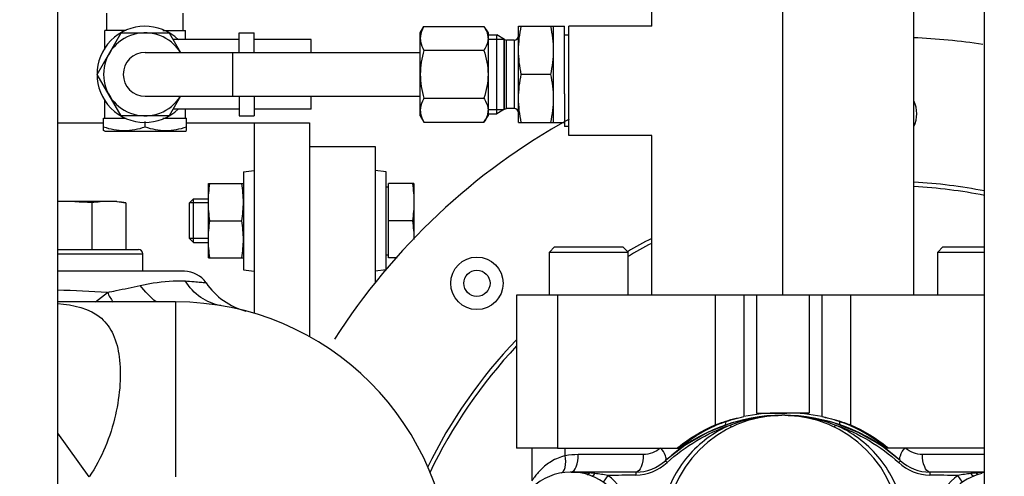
# Model space of a CAD drawing. Header units: millimetres. Extents: x 0 to 1189, y 0 to 841.
# Tile 23 of 172: x 479.46 to 488.48, y 208.08 to 212.26. Entities that reach past the tile are written whole.
import ezdxf
from ezdxf.enums import TextEntityAlignment as Align

# ---------------------------------------------------------------- set-up
doc = ezdxf.new("R2010")
doc.units = ezdxf.units.MM
doc.header["$LTSCALE"] = 65.395
doc.linetypes.add('CENTER', pattern=[0.6, 0.375, -0.075, 0.075, -0.075])
doc.layers.get('0').update_dxf_attribs({"linetype": 'CONTINUOUS'})
for name, color, linetype in [('1707_125001_01_PBL1329', 7, 'CONTINUOUS'), ('1907_153200_81_ABL1407', 7, 'CONTINUOUS'), ('1907_153200_81_T1_PBL1721', 7, 'CONTINUOUS'), ('1907_153700_13_AC_ABL1400', 7, 'CONTINUOUS'), ('1907_153700_13_AC_ABL1402', 7, 'CONTINUOUS'), ('1907_153700_13_AC_T2_PBL1401', 7, 'CONTINUOUS'), ('1907_153700_13_AC_T2_PBL1403', 7, 'CONTINUOUS'), ('32007_153200_01_ABL1341', 7, 'CONTINUOUS'), ('32007_153200_01_T1_PBL1392', 7, 'CONTINUOUS'), ('32087_153000_03_T2_PBL1414', 7, 'CONTINUOUS'), ('8M32E_GENSET_GRUNDRAHMEN_ABL1228', 7, 'CONTINUOUS'), ('8M32E_GENSET_GRUNDRAHMEN_T1_PBL1229', 7, 'CONTINUOUS'), ('8M32E_GENSET_VERROHRUNG_ABL1230', 7, 'CONTINUOUS'), ('B-03-25X22-57X1_5-N6000_PBL1408', 7, 'CONTINUOUS'), ('D3870-A2-L-10_PBL1411', 7, 'CONTINUOUS'), ('D3870-A2-L-10_PBL1412', 7, 'CONTINUOUS'), ('D3901-S10A-G3_8_PBL1291', 7, 'CONTINUOUS'), ('D6796-10_PBL1327', 7, 'CONTINUOUS'), ('D6796-10_PBL1328', 7, 'CONTINUOUS'), ('D7603-A17X21_PBL1410', 7, 'CONTINUOUS'), ('D910-G1A_PBL1406', 7, 'CONTINUOUS'), ('D931_1-M10X45_PBL1404', 7, 'CONTINUOUS'), ('D934-M10_PBL1405', 7, 'CONTINUOUS'), ('EN1092-1-01A-DN50-PN16-61_5_PBL1419', 7, 'CONTINUOUS'), ('KUGELHAHN_10-0_PBL1413', 7, 'CONTINUOUS'), ('links_14_VBL1225', 7, 'CONTINUOUS'), ('PUMPENAGGRR45_125_160_FL-Z-DB50_PBL1288', 7, 'CONTINUOUS'), ('SVH10LR_PBL1409', 7, 'CONTINUOUS')]:
    doc.layers.add(name, color=color, linetype=linetype)
doc.styles.get("Standard").update_dxf_attribs({"font": 'txt', "width": 0.6})
doc.dimstyles.new('DIMSTYLE_2', dxfattribs={"dimtxt": 3.5, "dimasz": 3.5, "dimexe": 1.8, "dimexo": 0, "dimgap": 0.875, "dimtad": 1, "dimlfac": 25, "dimdsep": 46, "dimtxsty": 'Standard', "dimblk": '_FILLED', "dimblk1": '_FILLED', "dimblk2": '_FILLED', "dimcen": 0.09, "dimadec": 0, "dimazin": 0, "dimtp": 2, "dimtm": 2, "dimtfac": 1, "dimtofl": 0, "dimtmove": 0, "dimatfit": 3, "dimldrblk": '_FILLED', "dimfxl": 1, "dimtolj": 1, "dimarcsym": 0})

# ---------------------------------------------------------------- blocks, each defined once
blk = doc.blocks.new('_FILLED')
at = {"color": 0, "linetype": 'ByBlock'}
blk.add_solid([(0, 0), (-1, 0.1671), (-1, -0.1671)], dxfattribs=at)
blk = doc.blocks.new('*D14')
at = {"color": 2, "linetype": 'Continuous'}
for p, q in [((511.8475, 241.0394), (511.8475, 153.8786)), ((302.0875, 195.6548), (302.0875, 153.8786)), ((302.0875, 155.6786), (406.9675, 155.6786)), ((511.8475, 155.6786), (406.9675, 155.6786))]:
    blk.add_line(p, q, dxfattribs=at)
at = {"color": 2, "linetype": 'Continuous', "xscale": 3.5, "yscale": 3.5, "zscale": 3.5, "rotation": 180}
blk.add_blockref('_FILLED', (302.0875, 155.6786), dxfattribs=at)
at = {"color": 2, "linetype": 'Continuous', "xscale": 3.5, "yscale": 3.5, "zscale": 3.5}
blk.add_blockref('_FILLED', (511.8475, 155.6786), dxfattribs=at)
at = {"color": 2, "linetype": 'Continuous', "width": 0.672619}
blk.add_text('5244', height=3.5, dxfattribs=at).set_placement((406.9675, 156.5536), align=Align.CENTER)
blk = doc.blocks.new('8M32E_GENSET_GRUNDRAHMEN_T1_PBL1229', base_point=(308.3675, 197.1554))
at = {"layer": '8M32E_GENSET_GRUNDRAHMEN_T1_PBL1229', "color": 7, "linetype": 'Continuous'}
for p, q in [((479.8075, 173.5554), (479.8075, 222.3554)), ((479.8075, 211.3154), (480.2274, 211.3154)), ((480.9876, 211.3154), (482.1135, 211.3154)), ((481.6075, 211.3154), (481.6075, 209.5699)), ((482.1135, 211.3154), (482.1135, 209.3546))]:
    blk.add_line(p, q, dxfattribs=at)
blk = doc.blocks.new('8M32E_GENSET_GRUNDRAHMEN_ABL1228', base_point=(308.3675, 197.1554))
at = {"layer": '8M32E_GENSET_GRUNDRAHMEN_T1_PBL1229'}
blk.add_blockref('8M32E_GENSET_GRUNDRAHMEN_T1_PBL1229', (308.3675, 197.1554), dxfattribs=at)
blk = doc.blocks.new('PUMPENAGGRR45_125_160_FL-Z-DB50_PBL1288', base_point=(485.4905, 205.8067))
at = {"layer": 'PUMPENAGGRR45_125_160_FL-Z-DB50_PBL1288', "color": 7, "linetype": 'Continuous'}
for p, q in [((482.1135, 211.0981), (482.7135, 211.0981)), ((482.7135, 211.0981), (482.7135, 209.8464)), ((484.3575, 210.1781), (484.3095, 210.1301)), ((484.3575, 210.1781), (484.9815, 210.1781)), ((484.9815, 210.1781), (485.0295, 210.1301)), ((487.9135, 210.1781), (487.8655, 210.1301)), ((487.9135, 210.1781), (488.2935, 210.1781)), ((484.3095, 210.1301), (485.0295, 210.1301)), ((484.3095, 209.7381), (484.3095, 210.1301)), ((485.0295, 209.7381), (485.0295, 210.1301)), ((487.8655, 210.1301), (488.2935, 210.1301)), ((487.8655, 209.7381), (487.8655, 210.1301)), ((486.4473, 208.6381), (486.4475, 208.6381)), ((486.6821, 208.6205), (486.4477, 208.6381)), ((485.9158, 208.5472), (485.9162, 208.5473)), ((486.9788, 208.5473), (486.9791, 208.5472)), ((485.6418, 208.4149), (485.6377, 208.4172)), ((484.1495, 208.3381), (484.1495, 208.0386)), ((485.3734, 208.224), (485.3713, 208.2221)), ((487.5236, 208.2221), (487.5217, 208.2238)), ((485.1022, 208.1181), (484.5075, 208.1181)), ((488.2935, 208.1181), (487.7927, 208.1181))]:
    blk.add_line(p, q, dxfattribs=at)
at = {"layer": 'PUMPENAGGRR45_125_160_FL-Z-DB50_PBL1288', "color": 9, "linetype": 'Continuous'}
for p, q in [((485.9653, 208.5492), (485.9751, 208.5293)), ((486.7192, 208.6139), (486.7203, 208.6142)), ((486.9198, 208.5293), (486.9296, 208.5492)), ((484.4545, 208.2676), (484.4545, 208.3381)), ((485.1684, 208.2781), (484.5736, 208.2781)), ((488.2935, 208.2781), (487.7265, 208.2781)), ((485.3713, 208.2221), (485.3866, 208.2052)), ((487.5236, 208.2221), (487.5083, 208.2052)), ((484.8446, 208.0868), (484.8027, 208.0261)), ((485.1022, 208.1181), (485.1022, 208.0896)), ((487.7927, 208.1181), (487.7927, 208.0896)), ((488.0922, 208.0261), (488.0503, 208.0868))]:
    blk.add_line(p, q, dxfattribs=at)
at = {"layer": 'PUMPENAGGRR45_125_160_FL-Z-DB50_PBL1288', "color": 7, "linetype": 'Continuous'}
for points in [[(486.4473, 208.6381), (486.2127, 208.6205), (485.9803, 208.5677), (485.7574, 208.4809), (485.5508, 208.3629), (485.3734, 208.224)], [(487.5217, 208.2238), (487.3438, 208.3631), (487.1372, 208.4811), (486.9144, 208.5677), (486.6821, 208.6205)]]:
    blk.add_lwpolyline(points, dxfattribs=at)
for radius in [0.24, 0.12]:
    blk.add_circle((483.6458, 209.8457), radius, dxfattribs=at)
for centre, radius, start, end in [((487.3935, 206.0981), 6, 81.50788, 87.61057), ((487.3935, 211.3981), 0.28, 335.35903, 24.6438), ((487.3935, 206.0981), 6, 118.94049, 147.35578), ((487.3935, 206.0981), 4.68, 78.89601, 86.88261), ((487.3935, 206.0981), 4.64, 78.79952, 86.85577), ((487.3935, 206.0981), 4.68, 117.31143, 120.39415), ((487.3935, 206.0981), 4.64, 117.57298, 120.68243), ((487.3935, 206.0981), 4.68, 136.32807, 153.84627), ((487.3935, 206.0981), 4.64, 136.83914, 154.27104), ((486.4475, 207.5581), 1.08, 0, 180), ((486.4475, 207.0381), 1.6, 47.82557, 132.26858), ((486.4474, 207.0917), 1.5464, 90.00671, 90.36708), ((486.4467, 207.0671), 1.571, 89.31138, 89.96659), ((486.457, 207.3649), 1.2729, 83.70909, 84.36363), ((485.3429, 208.1487), 0.38, 42.39747, 42.91679), ((485.1022, 208.5181), 0.4, 270, 312.26858), ((487.7927, 208.5181), 0.4, 227.73142, 270), ((484.5075, 207.5981), 0.52, 12.77414, 347.22586), ((488.3875, 207.5981), 0.52, 102.68321, 167.22586)]:
    blk.add_arc(centre, radius, start, end, dxfattribs=at)
at = {"layer": 'PUMPENAGGRR45_125_160_FL-Z-DB50_PBL1288', "color": 9, "linetype": 'Continuous'}
for centre, radius, start, end in [((484.5737, 207.5967), 0.6813, 90.00976, 100.07219), ((485.3604, 208.234), 0.0162, 312.29862, 320.90722), ((487.5345, 208.234), 0.0162, 219.62872, 227.70531), ((484.5545, 206.6283), 1.4872, 83.37081, 85.19496), ((485.1141, 194.9886), 13.1009, 90.05199, 91.17881), ((487.7808, 194.9886), 13.1009, 88.82119, 89.94801), ((488.3718, 206.4123), 1.705, 96.82013, 100.86725), ((488.3665, 206.4635), 1.6536, 95.21458, 96.8473), ((488.3912, 206.2244), 1.894, 92.95718, 95.3018)]:
    blk.add_arc(centre, radius, start, end, dxfattribs=at)
at = {"layer": 'PUMPENAGGRR45_125_160_FL-Z-DB50_PBL1288', "color": 7, "linetype": 'Continuous'}
for points in [[(485.965, 208.549), (486.0723, 208.5896), (486.1854, 208.6178), (486.2994, 208.6303)], [(486.2994, 208.6303), (486.3452, 208.6353), (486.3914, 208.6377), (486.4375, 208.638)], [(486.4656, 208.6379), (486.5045, 208.6375), (486.5434, 208.6355), (486.5821, 208.6317)], [(486.5965, 208.6302), (486.7102, 208.6176), (486.8229, 208.5895), (486.9299, 208.5491)], [(484.5075, 208.1181), (484.5647, 208.1181), (484.622, 208.115), (484.679, 208.1102)]]:
    blk.add_open_spline(points, degree=3, dxfattribs=at)
at = {"layer": 'PUMPENAGGRR45_125_160_FL-Z-DB50_PBL1288', "color": 9, "linetype": 'Continuous'}
for points, knots in [([(485.9653, 208.5491), (485.8172, 208.4849), (485.5477, 208.2849), (485.3939, 207.9864), (485.355, 207.8298)], [0, 0, 0, 0, 0.499983, 1, 1, 1, 1]), ([(485.9158, 208.5472), (485.9166, 208.5474), (485.9182, 208.5483), (485.9195, 208.5495), (485.9201, 208.5502)], [0, 0, 0, 0, 0.476694, 1, 1, 1, 1]), ([(485.9201, 208.5502), (485.9212, 208.5515), (485.9262, 208.5602), (485.9266, 208.5706), (485.9267, 208.5788)], [0, 0, 0, 0, 0.17285, 1, 1, 1, 1]), ([(487.54, 207.8298), (487.501, 207.9864), (487.3472, 208.285), (487.0776, 208.4848), (486.9296, 208.5491)], [0, 0, 0, 0, 0.500014, 1, 1, 1, 1]), ([(486.9748, 208.5502), (486.9737, 208.5515), (486.9687, 208.5602), (486.9683, 208.5706), (486.9683, 208.5788)], [0, 0, 0, 0, 0.172887, 1, 1, 1, 1]), ([(486.9791, 208.5472), (486.9783, 208.5474), (486.9767, 208.5483), (486.9754, 208.5495), (486.9748, 208.5502)], [0, 0, 0, 0, 0.476669, 1, 1, 1, 1]), ([(484.4545, 208.2676), (484.41, 208.2572), (484.3473, 208.2311), (484.2772, 208.1819), (484.2348, 208.1446), (484.2005, 208.1072), (484.178, 208.0801), (484.1632, 208.0582), (484.1569, 208.0521), (484.1495, 208.0349), (484.1495, 208.0386)], [0, 0, 0, 0, 0.351869, 0.51065, 0.656533, 0.786862, 0.895538, 0.9385, 0.971534, 1, 1, 1, 1]), ([(484.4164, 208.11), (484.4367, 208.1136), (484.4646, 208.1797), (484.4598, 208.2321), (484.4545, 208.2676)], [0, 0, 0, 0, 0.364628, 1, 1, 1, 1]), ([(484.5075, 208.1181), (484.5295, 208.1181), (484.57, 208.184), (484.5736, 208.2398), (484.5736, 208.2781)], [0, 0, 0, 0, 0.365782, 1, 1, 1, 1]), ([(485.1684, 208.2781), (485.1684, 208.2398), (485.1648, 208.184), (485.1243, 208.1181), (485.1022, 208.1181)], [0, 0, 0, 0, 0.634218, 1, 1, 1, 1]), ([(485.373, 208.2238), (485.3822, 208.2352), (485.3688, 208.2846), (485.3477, 208.3164), (485.3316, 208.3381)], [0, 0, 0, 0, 0.353092, 1, 1, 1, 1]), ([(487.5221, 208.2237), (487.5127, 208.235), (487.526, 208.2846), (487.5472, 208.3164), (487.5633, 208.3381)], [0, 0, 0, 0, 0.352362, 1, 1, 1, 1]), ([(487.7927, 208.1181), (487.7706, 208.1181), (487.7301, 208.184), (487.7265, 208.2398), (487.7265, 208.2781)], [0, 0, 0, 0, 0.365782, 1, 1, 1, 1]), ([(484.6562, 208.0963), (484.6577, 208.0959), (484.6674, 208.0963), (484.6742, 208.1044), (484.679, 208.1102)], [0, 0, 0, 0, 0.171732, 1, 1, 1, 1]), ([(484.6976, 208.0821), (484.6993, 208.0814), (484.7129, 208.0833), (484.7201, 208.0964), (484.7261, 208.1055)], [0, 0, 0, 0, 0.143558, 1, 1, 1, 1]), ([(488.1977, 208.0822), (488.196, 208.0815), (488.1824, 208.0834), (488.1753, 208.0963), (488.1693, 208.1053)], [0, 0, 0, 0, 0.144057, 1, 1, 1, 1]), ([(488.2389, 208.0964), (488.2374, 208.096), (488.2278, 208.0964), (488.221, 208.1044), (488.2162, 208.1103)], [0, 0, 0, 0, 0.171757, 1, 1, 1, 1])]:
    blk.add_open_spline(points, degree=3, knots=knots, dxfattribs=at)
for points in [[(485.3866, 208.2052), (485.5527, 208.3561), (485.7534, 208.4753), (485.9653, 208.5491)], [(486.9296, 208.5491), (487.1415, 208.4753), (487.3422, 208.3561), (487.5083, 208.2052)], [(485.5683, 208.3749), (485.5747, 208.3791), (485.5783, 208.3876), (485.5795, 208.3952)], [(487.3266, 208.3749), (487.3202, 208.3791), (487.3167, 208.3876), (487.3155, 208.3952)], [(485.3267, 208.3377), (485.2843, 208.3005), (485.2248, 208.2782), (485.1684, 208.2781)], [(487.7265, 208.2781), (487.6702, 208.2782), (487.6106, 208.3005), (487.5682, 208.3377)], [(485.1022, 208.0896), (485.2046, 208.0893), (485.3107, 208.1366), (485.3866, 208.2052)], [(487.5083, 208.2052), (487.5841, 208.1365), (487.6903, 208.0893), (487.7927, 208.0896)], [(484.8446, 208.0868), (484.8054, 208.0944), (484.7658, 208.1008), (484.7261, 208.1055)], [(485.0396, 207.8303), (484.9961, 207.9285), (484.9337, 208.0268), (484.8446, 208.0868)], [(488.0503, 208.0868), (487.9613, 208.0267), (487.8987, 207.9285), (487.8553, 207.8303)]]:
    blk.add_open_spline(points, degree=3, dxfattribs=at)
blk = doc.blocks.new('D3901-S10A-G3_8_PBL1291', base_point=(484.0975, 211.7581))
at = {"layer": 'D3901-S10A-G3_8_PBL1291', "color": 7, "linetype": 'Continuous'}
for p, q in [((484.0275, 212.1981), (484.4475, 212.1981)), ((484.0275, 211.3181), (484.0275, 212.1981)), ((484.3475, 211.3181), (484.3475, 212.1981)), ((484.4475, 211.5797), (484.4475, 212.1981)), ((483.7475, 212.1181), (483.8278, 212.1181)), ((483.8982, 212.0774), (483.8278, 212.1181)), ((483.8278, 211.3981), (483.8278, 212.1181)), ((483.8915, 212.0813), (483.8915, 211.4349)), ((483.8982, 212.0774), (483.9182, 212.0721)), ((483.9875, 212.0721), (483.9182, 212.0721)), ((484.3227, 211.7581), (484.0522, 211.7581)), ((483.8982, 211.4387), (483.8278, 211.3981)), ((483.8982, 211.4387), (483.9182, 211.4441)), ((483.9875, 211.4441), (483.9182, 211.4441)), ((483.7475, 211.3981), (483.8278, 211.3981)), ((484.0275, 211.3181), (484.4475, 211.3181))]:
    blk.add_line(p, q, dxfattribs=at)
at = {"layer": 'D3901-S10A-G3_8_PBL1291', "color": 2, "linetype": 'Continuous'}
for p, q in [((483.7475, 212.0813), (483.8915, 212.0813)), ((483.7475, 211.4349), (483.8915, 211.4349))]:
    blk.add_line(p, q, dxfattribs=at)
at = {"layer": 'D3901-S10A-G3_8_PBL1291', "color": 9, "linetype": 'Continuous'}
for p, q in [((483.8982, 211.4387), (483.8982, 212.0774)), ((483.9182, 211.4441), (483.9182, 212.0721)), ((483.9875, 212.0721), (483.9875, 211.4441))]:
    blk.add_line(p, q, dxfattribs=at)
at = {"layer": 'D3901-S10A-G3_8_PBL1291', "color": 7, "linetype": 'Continuous'}
for centre, start, end in [((483.9875, 212.1121), 270, 360), ((483.9875, 211.4041), 0, 90)]:
    blk.add_arc(centre, 0.04, start, end, dxfattribs=at)
for points in [[(484.0275, 211.9781), (484.0275, 212.0519), (484.0371, 212.1258), (484.0522, 212.1981)], [(484.3475, 211.9781), (484.3475, 212.0519), (484.3379, 212.1258), (484.3227, 212.1981)], [(484.0522, 211.7581), (484.0371, 211.8303), (484.0275, 211.9043), (484.0275, 211.9781)], [(484.3227, 211.7581), (484.3379, 211.8303), (484.3475, 211.9043), (484.3475, 211.9781)], [(484.0275, 211.5381), (484.0275, 211.6119), (484.0371, 211.6858), (484.0522, 211.7581)], [(484.3475, 211.5381), (484.3475, 211.6119), (484.3379, 211.6858), (484.3227, 211.7581)], [(484.0522, 211.3181), (484.0371, 211.3903), (484.0275, 211.4643), (484.0275, 211.5381)], [(484.3227, 211.3181), (484.3379, 211.3903), (484.3475, 211.4643), (484.3475, 211.5381)]]:
    blk.add_open_spline(points, degree=3, dxfattribs=at)
blk = doc.blocks.new('D6796-10_PBL1327', base_point=(482.7635, 210.4181))
at = {"layer": 'D6796-10_PBL1327', "color": 7, "linetype": 'Continuous'}
for p, q in [((482.8135, 210.8669), (482.7135, 210.8781)), ((482.8135, 209.9693), (482.8135, 210.8669)), ((482.8135, 209.9693), (482.7135, 209.9581))]:
    blk.add_line(p, q, dxfattribs=at)
blk = doc.blocks.new('D6796-10_PBL1328', base_point=(481.5575, 210.4181))
at = {"layer": 'D6796-10_PBL1328', "color": 7, "linetype": 'Continuous'}
for p, q in [((481.5075, 210.8669), (481.6075, 210.8781)), ((481.5075, 210.8669), (481.5075, 209.9693)), ((481.5075, 209.9693), (481.6075, 209.9581))]:
    blk.add_line(p, q, dxfattribs=at)
blk = doc.blocks.new('1707_125001_01_PBL1329', base_point=(482.9875, 203.9554))
at = {"layer": '1707_125001_01_PBL1329', "color": 7, "linetype": 'Continuous'}
for p, q in [((480.9675, 209.9554), (479.8075, 209.9554)), ((480.8875, 209.6754), (479.8075, 209.6754))]:
    blk.add_line(p, q, dxfattribs=at)
at = {"layer": '1707_125001_01_PBL1329', "color": 9, "linetype": 'Continuous'}
for p, q in [((480.1537, 209.6769), (480.2622, 209.7628)), ((480.8875, 209.6754), (480.8875, 208.0754)), ((480.0948, 208.0754), (479.8075, 208.4729))]:
    blk.add_line(p, q, dxfattribs=at)
at = {"layer": '1707_125001_01_PBL1329', "color": 7, "linetype": 'Continuous'}
for centre, radius, start, end in [((480.9675, 209.7154), 0.24, 34.23501, 90), ((481.695, 210.2105), 0.64, 214.235, 255.19393), ((480.8875, 207.1554), 2.52, 0, 90)]:
    blk.add_arc(centre, radius, start, end, dxfattribs=at)
at = {"layer": '1707_125001_01_PBL1329', "color": 9, "linetype": 'Continuous'}
for centre, radius, start, end in [((470.9481, 13.7214), 196.2625, 87.279885, 87.412682), ((481.6241, 210.4683), 1.5338, 207.3868, 211.1752)]:
    blk.add_arc(centre, radius, start, end, dxfattribs=at)
for points, knots in [([(480.2622, 209.7628), (480.2889, 209.7679), (480.3894, 209.7882), (480.4893, 209.8112), (480.563, 209.8269)], [0, 0, 0, 0, 0.265435, 1, 1, 1, 1]), ([(480.563, 209.8269), (480.6019, 209.8352), (480.7374, 209.8611), (480.8766, 209.8739), (480.9747, 209.8674)], [0, 0, 0, 0, 0.287857, 1, 1, 1, 1]), ([(481.3007, 209.6413), (481.2357, 209.6521), (481.1061, 209.7061), (481.0119, 209.8088), (480.9747, 209.8674)], [0, 0, 0, 0, 0.486653, 1, 1, 1, 1]), ([(480.9747, 209.8674), (481.0019, 209.8656), (481.0492, 209.8622), (481.1037, 209.8567), (481.1359, 209.854), (481.1516, 209.8513), (481.1603, 209.8522), (481.1651, 209.8498), (481.1659, 209.8504)], [0, 0, 0, 0, 0.426601, 0.74153, 0.85388, 0.934823, 0.98367, 1, 1, 1, 1]), ([(479.8077, 209.6605), (479.9477, 209.6484), (480.1699, 209.6051), (480.3306, 209.3722), (480.3806, 209.1602), (480.3841, 208.9106), (480.3263, 208.5315), (480.2116, 208.2444), (480.0948, 208.0754)], [0, 0, 0, 0, 0.214296, 0.308041, 0.415672, 0.542662, 0.686578, 1, 1, 1, 1])]:
    blk.add_open_spline(points, degree=3, knots=knots, dxfattribs=at)
blk.add_open_spline([(480.7093, 209.6749), (480.6546, 209.7191), (480.6055, 209.7708), (480.563, 209.8269)], degree=3, dxfattribs=at)
blk = doc.blocks.new('32007_153200_01_T1_PBL1392', base_point=(491.0875, 202.2754))
at = {"layer": '32007_153200_01_T1_PBL1392', "color": 7, "linetype": 'Continuous'}
blk.add_line((488.2935, 197.8554), (488.2935, 216.8354), dxfattribs=at)
blk = doc.blocks.new('32007_153200_01_ABL1341', base_point=(491.0875, 202.3354))
at = {"layer": '32007_153200_01_T1_PBL1392'}
blk.add_blockref('32007_153200_01_T1_PBL1392', (491.0875, 202.2754), dxfattribs=at)
blk = doc.blocks.new('1907_153700_13_AC_T2_PBL1401', base_point=(487.2495, 209.0381))
at = {"layer": '1907_153700_13_AC_T2_PBL1401', "color": 7, "linetype": 'Continuous'}
for p, q in [((486.8035, 209.7381), (486.2055, 209.7381)), ((486.2055, 209.7381), (486.2055, 208.6581)), ((487.0681, 209.7381), (486.8035, 209.7381)), ((488.2935, 209.7381), (487.0681, 209.7381)), ((486.2055, 208.6581), (486.4849, 208.6581)), ((488.2935, 208.3381), (487.3978, 208.3381))]:
    blk.add_line(p, q, dxfattribs=at)
at = {"layer": '1907_153700_13_AC_T2_PBL1401', "color": 9, "linetype": 'Continuous'}
for p, q in [((486.8035, 209.7381), (486.8035, 208.626)), ((487.0681, 209.7381), (487.0681, 208.5493)), ((487.0681, 208.5493), (487.0515, 208.5493))]:
    blk.add_line(p, q, dxfattribs=at)
at = {"layer": '1907_153700_13_AC_T2_PBL1401', "color": 7, "linetype": 'Continuous'}
for centre, radius, start, end in [((486.4849, 207.0581), 1.6, 78.5152, 90), ((486.5091, 207.2788), 1.3815, 66.27467, 66.88043), ((486.6543, 207.537), 1.0936, 67.77052, 68.56273), ((486.4769, 207.2), 1.4744, 50.52205, 51.04762)]:
    blk.add_arc(centre, radius, start, end, dxfattribs=at)
for points, knots in [([(486.8035, 208.626), (486.8252, 208.6215), (486.9096, 208.6021), (486.9925, 208.5751), (487.0515, 208.5493)], [0, 0, 0, 0, 0.256466, 1, 1, 1, 1]), ([(486.8035, 208.626), (486.8253, 208.6218), (486.9102, 208.6035), (486.9939, 208.5786), (487.054, 208.555)], [0, 0, 0, 0, 0.256316, 1, 1, 1, 1])]:
    blk.add_open_spline(points, degree=3, knots=knots, dxfattribs=at)
for points in [[(487.0649, 208.5435), (487.1843, 208.4911), (487.2971, 208.421), (487.3978, 208.3381)], [(487.0681, 208.5493), (487.1883, 208.498), (487.3022, 208.4288), (487.4038, 208.3466)]]:
    blk.add_open_spline(points, degree=3, dxfattribs=at)
blk = doc.blocks.new('1907_153700_13_AC_ABL1400', base_point=(487.2495, 209.0381))
at = {"layer": '1907_153700_13_AC_T2_PBL1401'}
blk.add_blockref('1907_153700_13_AC_T2_PBL1401', (487.2495, 209.0381), dxfattribs=at)
blk = doc.blocks.new('1907_153700_13_AC_T2_PBL1403', base_point=(485.3495, 209.0381))
at = {"layer": '1907_153700_13_AC_T2_PBL1403', "color": 7, "linetype": 'Continuous'}
for p, q in [((484.3849, 209.7381), (484.0095, 209.7381)), ((484.0095, 209.7381), (484.0095, 208.3381)), ((485.8269, 209.7381), (484.3849, 209.7381)), ((486.0915, 209.7381), (485.8269, 209.7381)), ((486.6895, 209.7381), (486.0915, 209.7381)), ((486.6895, 209.7381), (486.6895, 208.6581)), ((486.6895, 208.6581), (486.41, 208.6581)), ((484.3849, 208.3381), (484.0095, 208.3381)), ((484.3849, 208.3381), (485.4972, 208.3381))]:
    blk.add_line(p, q, dxfattribs=at)
at = {"layer": '1907_153700_13_AC_T2_PBL1403', "color": 9, "linetype": 'Continuous'}
for p, q in [((484.3849, 209.7381), (484.3849, 208.3381)), ((485.8269, 209.7381), (485.8269, 208.5493)), ((486.0915, 209.7381), (486.0915, 208.626)), ((485.8269, 208.5493), (485.8434, 208.5493))]:
    blk.add_line(p, q, dxfattribs=at)
at = {"layer": '1907_153700_13_AC_T2_PBL1403', "color": 7, "linetype": 'Continuous'}
for centre, radius, start, end in [((486.41, 207.0581), 1.6, 90, 101.4848), ((486.2406, 207.537), 1.0936, 111.43727, 112.22948), ((486.3859, 207.2788), 1.3815, 113.11957, 113.72533), ((486.418, 207.2), 1.4744, 128.95238, 129.47795)]:
    blk.add_arc(centre, radius, start, end, dxfattribs=at)
for points, knots in [([(485.8409, 208.555), (485.8605, 208.5626), (485.9422, 208.5921), (486.0268, 208.6134), (486.0915, 208.626)], [0, 0, 0, 0, 0.241871, 1, 1, 1, 1]), ([(485.8434, 208.5493), (485.8626, 208.5577), (485.9431, 208.5898), (486.0271, 208.6127), (486.0915, 208.626)], [0, 0, 0, 0, 0.241671, 1, 1, 1, 1])]:
    blk.add_open_spline(points, degree=3, knots=knots, dxfattribs=at)
for points in [[(485.4911, 208.3466), (485.5928, 208.4288), (485.7066, 208.498), (485.8269, 208.5493)], [(485.4972, 208.3381), (485.5978, 208.421), (485.7106, 208.4911), (485.83, 208.5435)]]:
    blk.add_open_spline(points, degree=3, dxfattribs=at)
blk = doc.blocks.new('1907_153700_13_AC_ABL1402', base_point=(485.3495, 209.0381))
at = {"layer": '1907_153700_13_AC_T2_PBL1403'}
blk.add_blockref('1907_153700_13_AC_T2_PBL1403', (485.3495, 209.0381), dxfattribs=at)
blk = doc.blocks.new('D931_1-M10X45_PBL1404', base_point=(482.0415, 210.4181))
at = {"layer": 'D931_1-M10X45_PBL1404', "color": 7, "linetype": 'Continuous'}
for p, q in [((482.8135, 210.7301), (482.8375, 210.7301)), ((483.0694, 210.7581), (482.8375, 210.7581)), ((482.8375, 210.0781), (482.8375, 210.7581)), ((483.0694, 210.7581), (483.0695, 210.7577)), ((483.0695, 210.7577), (483.0695, 210.2464)), ((481.0135, 210.5813), (481.0503, 210.6181)), ((481.0503, 210.6181), (481.1875, 210.6181)), ((481.0503, 210.2181), (481.0503, 210.6181)), ((481.0135, 210.2549), (481.0135, 210.5813)), ((483.0553, 210.4181), (482.8375, 210.4181)), ((481.0135, 210.2549), (481.0503, 210.2181)), ((481.0503, 210.2181), (481.1875, 210.2181)), ((482.8135, 210.1061), (482.8375, 210.1061)), ((482.9145, 210.0781), (482.8375, 210.0781))]:
    blk.add_line(p, q, dxfattribs=at)
at = {"layer": 'D931_1-M10X45_PBL1404', "color": 2, "linetype": 'Continuous'}
for p, q in [((481.1875, 210.5813), (481.0135, 210.5813)), ((481.1875, 210.2549), (481.0135, 210.2549))]:
    blk.add_line(p, q, dxfattribs=at)
at = {"layer": 'D931_1-M10X45_PBL1404', "color": 7, "linetype": 'Continuous'}
for points in [[(483.0553, 210.7581), (483.064, 210.7019), (483.0748, 210.5881), (483.064, 210.4743), (483.0553, 210.4181)], [(483.0553, 210.4181), (483.0641, 210.3612), (483.0695, 210.3035), (483.0694, 210.246)]]:
    blk.add_open_spline(points, degree=3, dxfattribs=at)
blk = doc.blocks.new('D934-M10_PBL1405', base_point=(481.3474, 210.4181))
at = {"layer": 'D934-M10_PBL1405', "color": 7, "linetype": 'Continuous'}
for p, q in [((481.1875, 210.7581), (481.5074, 210.7581)), ((481.1875, 210.0781), (481.1875, 210.758)), ((481.2016, 210.4181), (481.4933, 210.4181)), ((481.1875, 210.0781), (481.5074, 210.0781))]:
    blk.add_line(p, q, dxfattribs=at)
for points in [[(481.1875, 210.5881), (481.1875, 210.6449), (481.193, 210.7019), (481.2016, 210.7581)], [(481.5074, 210.5881), (481.5074, 210.6449), (481.502, 210.7019), (481.4933, 210.7581)], [(481.2016, 210.4181), (481.193, 210.4743), (481.1875, 210.5312), (481.1875, 210.5881)], [(481.4933, 210.4181), (481.502, 210.4743), (481.5074, 210.5312), (481.5074, 210.5881)], [(481.1875, 210.2481), (481.1875, 210.3049), (481.193, 210.3619), (481.2016, 210.4181)], [(481.5074, 210.2481), (481.5074, 210.3049), (481.502, 210.3619), (481.4933, 210.4181)], [(481.2016, 210.0781), (481.193, 210.1343), (481.1875, 210.1912), (481.1875, 210.2481)], [(481.4933, 210.0781), (481.502, 210.1343), (481.5074, 210.1912), (481.5074, 210.2481)]]:
    blk.add_open_spline(points, degree=3, dxfattribs=at)
blk = doc.blocks.new('D910-G1A_PBL1406', base_point=(480.1975, 210.2754))
at = {"layer": 'D910-G1A_PBL1406', "color": 7, "linetype": 'Continuous'}
for p, q in [((480.3475, 210.5954), (479.8075, 210.5954)), ((480.1192, 210.5807), (480.1192, 210.1554)), ((480.3475, 210.5954), (480.431, 210.5807)), ((480.431, 210.5807), (480.431, 210.1554)), ((479.8075, 210.1554), (480.5475, 210.1554)), ((480.5875, 209.9554), (480.5875, 210.1154))]:
    blk.add_line(p, q, dxfattribs=at)
at = {"layer": 'D910-G1A_PBL1406', "color": 9, "linetype": 'Continuous'}
blk.add_line((479.8075, 210.1154), (480.5875, 210.1154), dxfattribs=at)
at = {"layer": 'D910-G1A_PBL1406', "color": 7, "linetype": 'Continuous'}
blk.add_arc((480.5475, 210.1154), 0.04, 0, 90, dxfattribs=at)
for points in [[(480.1192, 210.5807), (480.0156, 210.5898), (479.9115, 210.5954), (479.8075, 210.5954)], [(480.2751, 210.5954), (480.2229, 210.5954), (480.1706, 210.5898), (480.1192, 210.5807)], [(480.431, 210.5807), (480.3796, 210.5898), (480.3273, 210.5954), (480.2751, 210.5954)]]:
    blk.add_open_spline(points, degree=3, dxfattribs=at)
blk = doc.blocks.new('B-03-25X22-57X1_5-N6000_PBL1408', base_point=(484.8675, 211.6981))
at = {"layer": 'B-03-25X22-57X1_5-N6000_PBL1408', "color": 7, "linetype": 'Continuous'}
for p, q in [((485.2475, 212.1981), (484.4875, 212.1981)), ((484.4875, 211.1981), (484.4875, 212.1981)), ((485.2475, 211.1981), (484.4875, 211.1981))]:
    blk.add_line(p, q, dxfattribs=at)
blk = doc.blocks.new('EN1092-1-01A-DN50-PN16-61_5_PBL1419', base_point=(485.7205, 213.6381))
at = {"layer": 'EN1092-1-01A-DN50-PN16-61_5_PBL1419', "color": 7, "linetype": 'Continuous'}
for p in [(483.1475, 213.7781), (488.2935, 213.4981)]:
    blk.add_line(p, (483.1475, 213.4981), dxfattribs=at)
blk = doc.blocks.new('1907_153200_81_T1_PBL1721', base_point=(486.4475, 211.6181))
at = {"layer": '1907_153200_81_T1_PBL1721', "color": 7, "linetype": 'Continuous'}
for p, q in [((485.2475, 212.1981), (485.2475, 213.4981)), ((487.6475, 209.7381), (487.6475, 213.4981)), ((485.2475, 209.7381), (485.2475, 211.1981))]:
    blk.add_line(p, q, dxfattribs=at)
at = {"layer": '1907_153200_81_T1_PBL1721', "color": 2, "linetype": 'CENTER'}
blk.add_line((486.4475, 209.7381), (486.4475, 213.4981), dxfattribs=at)
blk = doc.blocks.new('1907_153200_81_ABL1407', base_point=(485.7205, 211.7581))
at = {"layer": '1907_153200_81_T1_PBL1721'}
blk.add_blockref('1907_153200_81_T1_PBL1721', (486.4475, 211.6181), dxfattribs=at)
at = {"layer": 'B-03-25X22-57X1_5-N6000_PBL1408'}
blk.add_blockref('B-03-25X22-57X1_5-N6000_PBL1408', (484.8675, 211.6981), dxfattribs=at)
at = {"layer": 'EN1092-1-01A-DN50-PN16-61_5_PBL1419'}
blk.add_blockref('EN1092-1-01A-DN50-PN16-61_5_PBL1419', (485.7205, 213.6381), dxfattribs=at)
blk = doc.blocks.new('SVH10LR_PBL1409', base_point=(480.6075, 211.7781))
at = {"layer": 'SVH10LR_PBL1409', "color": 7, "linetype": 'Continuous'}
for p, q in [((480.2575, 212.1581), (480.2575, 212.3181)), ((480.9575, 212.1581), (480.9575, 212.3181)), ((480.4347, 212.1581), (480.2375, 212.1581)), ((480.2375, 211.9861), (480.2375, 212.1581)), ((480.7708, 212.1581), (480.9774, 212.1581)), ((480.9775, 212.0781), (480.9775, 212.1581)), ((480.2375, 211.3581), (480.2375, 211.5301)), ((480.9775, 211.3581), (480.9775, 211.4381)), ((480.2274, 211.3581), (480.4347, 211.3581)), ((480.2274, 211.2439), (480.2274, 211.3581)), ((480.7708, 211.3581), (480.9876, 211.3581)), ((480.9876, 211.2439), (480.9876, 211.3581)), ((480.2375, 211.2381), (480.2274, 211.2439)), ((480.2375, 211.2381), (480.9774, 211.2381)), ((480.6075, 211.2778), (480.6075, 211.3265)), ((480.9775, 211.2381), (480.9876, 211.2439))]:
    blk.add_line(p, q, dxfattribs=at)
for points in [[(480.2274, 211.2778), (480.2884, 211.2575), (480.4174, 211.2303), (480.5464, 211.2575), (480.6075, 211.2778)], [(480.6075, 211.2778), (480.6685, 211.2575), (480.7975, 211.2303), (480.9265, 211.2575), (480.9876, 211.2778)]]:
    blk.add_open_spline(points, degree=3, knots=[0, 0, 0, 0, 0.5, 1, 1, 1, 1], dxfattribs=at)
blk = doc.blocks.new('D7603-A17X21_PBL1410', base_point=(484.4675, 211.6981))
at = {"layer": 'D7603-A17X21_PBL1410', "color": 7, "linetype": 'Continuous'}
for p, q in [((484.4875, 212.1161), (484.4475, 212.1161)), ((484.4475, 211.5797), (484.4475, 211.2801)), ((484.4875, 211.2801), (484.4475, 211.2801))]:
    blk.add_line(p, q, dxfattribs=at)
blk = doc.blocks.new('D3870-A2-L-10_PBL1411', base_point=(483.4375, 211.7581))
at = {"layer": 'D3870-A2-L-10_PBL1411', "color": 7, "linetype": 'Continuous'}
for p, q in [((483.1275, 212.1381), (483.1614, 212.1968)), ((483.1614, 212.1968), (483.7107, 212.1968)), ((483.7107, 212.1968), (483.7475, 212.1381)), ((483.1275, 211.3781), (483.1275, 212.1381)), ((483.7475, 212.1381), (483.7475, 211.3781)), ((483.7107, 211.9775), (483.1614, 211.9775)), ((483.1614, 211.5387), (483.7107, 211.5387)), ((483.1275, 211.3781), (483.1614, 211.3193)), ((483.7107, 211.3193), (483.7475, 211.3781)), ((483.1614, 211.3193), (483.7107, 211.3193))]:
    blk.add_line(p, q, dxfattribs=at)
for points, knots in [([(483.1614, 212.1968), (483.1563, 212.1881), (483.1384, 212.1542), (483.1275, 212.1155), (483.1275, 212.0872)], [0, 0, 0, 0, 0.263017, 1, 1, 1, 1]), ([(483.7107, 212.1968), (483.7147, 212.1905), (483.7291, 212.1659), (483.7402, 212.1389), (483.7443, 212.1181)], [0, 0, 0, 0, 0.260893, 1, 1, 1, 1]), ([(483.1275, 212.0872), (483.1275, 212.0778), (483.1308, 212.0392), (483.1468, 212.0028), (483.1614, 211.9775)], [0, 0, 0, 0, 0.241275, 1, 1, 1, 1]), ([(483.7475, 212.0872), (483.7475, 212.0778), (483.7438, 212.0389), (483.7264, 212.0025), (483.7107, 211.9775)], [0, 0, 0, 0, 0.239943, 1, 1, 1, 1]), ([(483.1614, 211.5387), (483.1563, 211.5299), (483.1384, 211.496), (483.1275, 211.4573), (483.1275, 211.429)], [0, 0, 0, 0, 0.263017, 1, 1, 1, 1]), ([(483.7107, 211.5387), (483.7162, 211.5299), (483.7355, 211.4964), (483.7475, 211.4575), (483.7475, 211.429)], [0, 0, 0, 0, 0.264854, 1, 1, 1, 1]), ([(483.1275, 211.429), (483.1275, 211.4197), (483.1308, 211.381), (483.1468, 211.3446), (483.1614, 211.3193)], [0, 0, 0, 0, 0.241275, 1, 1, 1, 1]), ([(483.7443, 211.398), (483.743, 211.3912), (483.7356, 211.3635), (483.7222, 211.3377), (483.7107, 211.3193)], [0, 0, 0, 0, 0.240606, 1, 1, 1, 1])]:
    blk.add_open_spline(points, degree=3, knots=knots, dxfattribs=at)
for points in [[(483.7443, 212.1181), (483.7464, 212.1079), (483.7475, 212.0975), (483.7475, 212.0872)], [(483.1614, 211.9775), (483.1409, 211.9064), (483.1275, 211.8321), (483.1275, 211.7581)], [(483.7107, 211.9775), (483.7328, 211.9067), (483.7475, 211.8322), (483.7475, 211.7581)], [(483.1275, 211.7581), (483.1275, 211.6841), (483.1409, 211.6098), (483.1614, 211.5387)], [(483.7475, 211.7581), (483.7475, 211.6839), (483.7328, 211.6094), (483.7107, 211.5387)], [(483.7475, 211.429), (483.7475, 211.4186), (483.7464, 211.4082), (483.7443, 211.398)]]:
    blk.add_open_spline(points, degree=3, dxfattribs=at)
blk = doc.blocks.new('D3870-A2-L-10_PBL1412', base_point=(480.5781, 211.7581))
at = {"layer": 'D3870-A2-L-10_PBL1412', "color": 7, "linetype": 'Continuous'}
for p, q in [((480.1687, 211.7581), (480.3881, 212.1381)), ((480.3881, 212.1381), (480.8269, 212.1381)), ((480.8269, 212.1381), (480.9308, 211.9581)), ((480.3881, 211.3781), (480.1687, 211.7581)), ((480.9308, 211.5581), (480.8269, 211.3781)), ((480.8269, 211.3781), (480.3881, 211.3781))]:
    blk.add_line(p, q, dxfattribs=at)
blk.add_arc((480.6075, 211.7581), 0.38, 31.91328, 328.08713, dxfattribs=at)
blk = doc.blocks.new('KUGELHAHN_10-0_PBL1413', base_point=(481.1475, 211.7881))
at = {"layer": 'KUGELHAHN_10-0_PBL1413', "color": 7, "linetype": 'Continuous'}
for p, q in [((481.4675, 212.0781), (480.8615, 212.0781)), ((481.4675, 212.1381), (481.6075, 212.1381)), ((481.4675, 211.9581), (481.4675, 212.138)), ((481.6075, 211.9581), (481.6075, 212.138)), ((482.1275, 212.0781), (481.6075, 212.0781)), ((482.1275, 211.9581), (482.1275, 212.0781)), ((481.4675, 211.5581), (481.4675, 211.3781)), ((481.6075, 211.5581), (481.6075, 211.3781)), ((482.1275, 211.4381), (482.1275, 211.5581)), ((481.4675, 211.4381), (480.8615, 211.4381)), ((482.1275, 211.4381), (481.6075, 211.4381)), ((481.4675, 211.3781), (481.6075, 211.3781))]:
    blk.add_line(p, q, dxfattribs=at)
blk.add_arc((480.6075, 211.7581), 0.44, 46.07066, 313.92934, dxfattribs=at)
blk = doc.blocks.new('32087_153000_03_T2_PBL1414', base_point=(481.8675, 211.7581))
at = {"layer": '32087_153000_03_T2_PBL1414', "color": 7, "linetype": 'Continuous'}
for p, q in [((480.6075, 211.9581), (483.1275, 211.9581)), ((480.6075, 211.5581), (483.1275, 211.5581))]:
    blk.add_line(p, q, dxfattribs=at)
at = {"layer": '32087_153000_03_T2_PBL1414', "color": 9, "linetype": 'Continuous'}
blk.add_line((481.4075, 211.9581), (481.4075, 211.5581), dxfattribs=at)
at = {"layer": '32087_153000_03_T2_PBL1414', "color": 7, "linetype": 'Continuous'}
blk.add_arc((480.6075, 211.7581), 0.2, 90, 270, dxfattribs=at)
blk = doc.blocks.new('8M32E_GENSET_VERROHRUNG_ABL1230', base_point=(317.41, 254.2154))
at = {"layer": '1707_125001_01_PBL1329'}
blk.add_blockref('1707_125001_01_PBL1329', (482.9875, 203.9554), dxfattribs=at)
at = {"layer": '1907_153200_81_ABL1407'}
blk.add_blockref('1907_153200_81_ABL1407', (485.7205, 211.7581), dxfattribs=at)
at = {"layer": '1907_153700_13_AC_ABL1400'}
blk.add_blockref('1907_153700_13_AC_ABL1400', (487.2495, 209.0381), dxfattribs=at)
at = {"layer": '1907_153700_13_AC_ABL1402'}
blk.add_blockref('1907_153700_13_AC_ABL1402', (485.3495, 209.0381), dxfattribs=at)
at = {"layer": '32007_153200_01_ABL1341'}
blk.add_blockref('32007_153200_01_ABL1341', (491.0875, 202.3354), dxfattribs=at)
at = {"layer": '32087_153000_03_T2_PBL1414'}
blk.add_blockref('32087_153000_03_T2_PBL1414', (481.8675, 211.7581), dxfattribs=at)
at = {"layer": 'D3870-A2-L-10_PBL1411'}
blk.add_blockref('D3870-A2-L-10_PBL1411', (483.4375, 211.7581), dxfattribs=at)
at = {"layer": 'D3870-A2-L-10_PBL1412'}
blk.add_blockref('D3870-A2-L-10_PBL1412', (480.5781, 211.7581), dxfattribs=at)
at = {"layer": 'D3901-S10A-G3_8_PBL1291'}
blk.add_blockref('D3901-S10A-G3_8_PBL1291', (484.0975, 211.7581), dxfattribs=at)
at = {"layer": 'D6796-10_PBL1327'}
blk.add_blockref('D6796-10_PBL1327', (482.7635, 210.4181), dxfattribs=at)
at = {"layer": 'D6796-10_PBL1328'}
blk.add_blockref('D6796-10_PBL1328', (481.5575, 210.4181), dxfattribs=at)
at = {"layer": 'D7603-A17X21_PBL1410'}
blk.add_blockref('D7603-A17X21_PBL1410', (484.4675, 211.6981), dxfattribs=at)
at = {"layer": 'D910-G1A_PBL1406'}
blk.add_blockref('D910-G1A_PBL1406', (480.1975, 210.2754), dxfattribs=at)
at = {"layer": 'D931_1-M10X45_PBL1404'}
blk.add_blockref('D931_1-M10X45_PBL1404', (482.0415, 210.4181), dxfattribs=at)
at = {"layer": 'D934-M10_PBL1405'}
blk.add_blockref('D934-M10_PBL1405', (481.3474, 210.4181), dxfattribs=at)
at = {"layer": 'KUGELHAHN_10-0_PBL1413'}
blk.add_blockref('KUGELHAHN_10-0_PBL1413', (481.1475, 211.7881), dxfattribs=at)
at = {"layer": 'PUMPENAGGRR45_125_160_FL-Z-DB50_PBL1288'}
blk.add_blockref('PUMPENAGGRR45_125_160_FL-Z-DB50_PBL1288', (485.4905, 205.8067), dxfattribs=at)
at = {"layer": 'SVH10LR_PBL1409'}
blk.add_blockref('SVH10LR_PBL1409', (480.6075, 211.7781), dxfattribs=at)
blk = doc.blocks.new('LINKS_14_VBL1225', base_point=(329.4124, 278.0233))
at = {"layer": '8M32E_GENSET_GRUNDRAHMEN_ABL1228'}
blk.add_blockref('8M32E_GENSET_GRUNDRAHMEN_ABL1228', (308.3675, 197.1554), dxfattribs=at)
at = {"layer": '8M32E_GENSET_VERROHRUNG_ABL1230'}
blk.add_blockref('8M32E_GENSET_VERROHRUNG_ABL1230', (317.41, 254.2154), dxfattribs=at)

msp = doc.modelspace()

# ---------------------------------------------------------------- block references
at = {"layer": 'links_14_VBL1225'}
msp.add_blockref('LINKS_14_VBL1225', (329.41241, 278.02333), dxfattribs=at)

# ---------------------------------------------------------------- dimensions: what is measured, and where the dimension line sits
at = {"color": 2, "linetype": 'Continuous'}
dim = msp.add_linear_dim(base=(511.84746, 155.67864), p1=(302.08746, 195.65476), p2=(511.84746, 241.03942), dimstyle='DIMSTYLE_2', dxfattribs=at)
dim.commit()
dim.dimension.update_dxf_attribs({"geometry": '*D14', "text_midpoint": (406.63412, 155.67864), "dimtype": 160})

doc.saveas('drawing.dxf')
